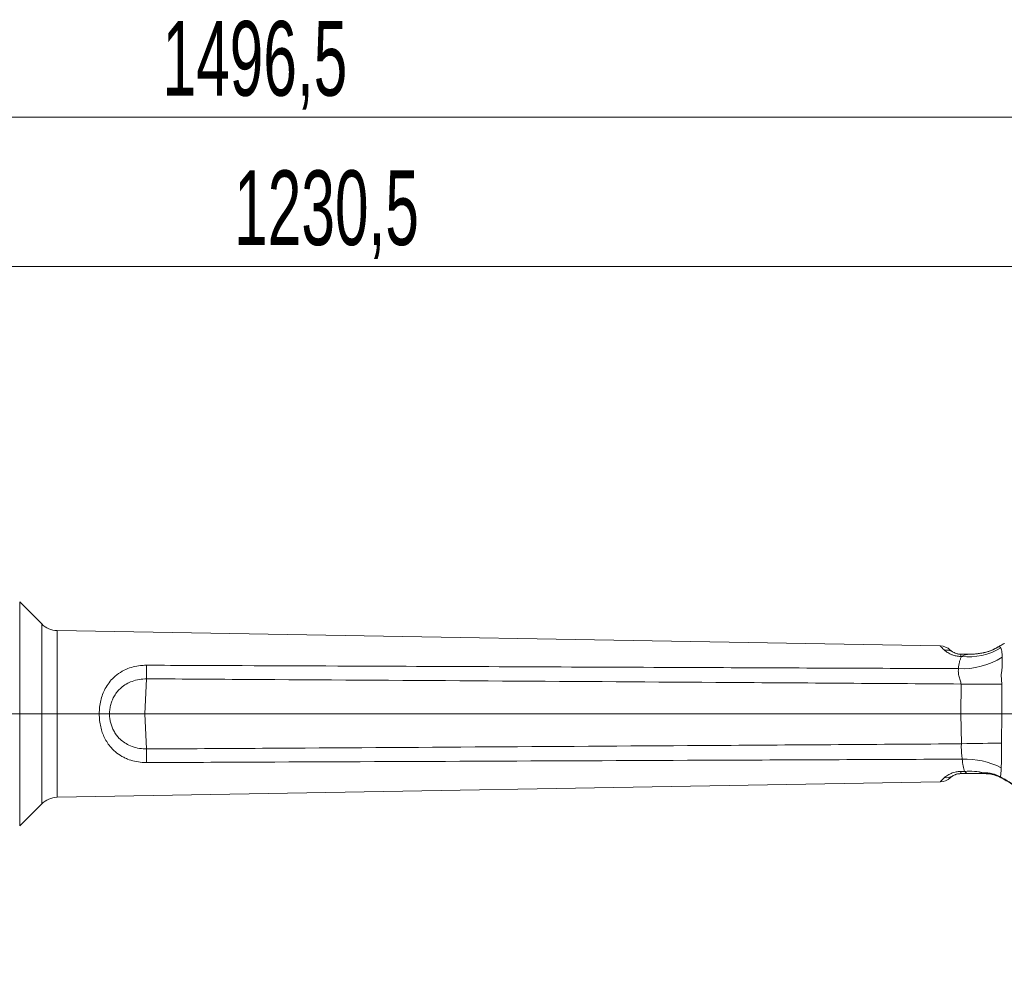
# Model space of a CAD drawing. Header units: millimetres. Extents: x 0 to 8410, y 0 to 5940.
# Tile 197 of 256: x 5661 to 6321, y 2973 to 3613. Entities that reach past the tile are written whole.
import ezdxf

# ---------------------------------------------------------------- set-up
doc = ezdxf.new("R2010")
doc.units = ezdxf.units.MM
doc.header["$LTSCALE"] = 10
doc.linetypes.add('CENTERX2', pattern=[20.32, 12.7, -2.54, 2.54, -2.54])
doc.styles.add('SLDTEXTSTYLE0', font='TXT', dxfattribs={"width": 0.605})
doc.dimstyles.new('SLDDIMSTYLE0', dxfattribs={"dimtxt": 50, "dimasz": 50, "dimexe": 0, "dimexo": 0.0625, "dimgap": 12.5, "dimtad": 1, "dimtoh": 1, "dimdec": 1, "dimrnd": 1e-09, "dimzin": 12, "dimdsep": 46, "dimtxsty": 'SLDTEXTSTYLE0', "dimsah": 1, "dimcen": 0.09, "dimadec": 0, "dimazin": 0, "dimtfac": 1, "dimtofl": 0, "dimtmove": 0, "dimatfit": 3, "dimfxl": 0, "dimfrac": 2, "dimtolj": 1, "dimtzin": 12, "dimarcsym": 0})

# ---------------------------------------------------------------- blocks, each defined once
blk = doc.blocks.new('*D30')
at = {"color": 7, "linetype": 'Continuous', "lineweight": 0}
for p, q in [((5294.64, 2973.04), (5294.64, 3462.48)), ((6525.14, 3148.04), (6525.14, 3462.48)), ((5294.64, 3447.48), (6525.14, 3447.48))]:
    blk.add_line(p, q, dxfattribs=at)
for points in [[(5294.64, 3447.48), (5344.64, 3439.98), (5344.64, 3454.98)], [(6525.14, 3447.48), (6475.14, 3454.98), (6475.14, 3439.98)]]:
    blk.add_solid(points, dxfattribs=at)
at = {"color": 7, "linetype": 'Continuous', "lineweight": 0, "insert": (5804.86, 3511.93), "char_height": 50, "attachment_point": 1, "style": 'SLDTEXTSTYLE0'}
blk.add_mtext('1230,5', dxfattribs=at)
blk = doc.blocks.new('*D32')
at = {"color": 7, "linetype": 'Continuous', "lineweight": 0}
for p, q in [((5113.69, 3150.35), (5113.69, 3562.48)), ((6610.14, 3179.54), (6610.14, 3562.48)), ((5113.69, 3547.48), (6610.14, 3547.48))]:
    blk.add_line(p, q, dxfattribs=at)
for points in [[(5113.69, 3547.48), (5163.69, 3539.98), (5163.69, 3554.98)], [(6610.14, 3547.48), (6560.14, 3554.98), (6560.14, 3539.98)]]:
    blk.add_solid(points, dxfattribs=at)
at = {"color": 7, "linetype": 'Continuous', "lineweight": 0, "insert": (5756.89, 3611.93), "char_height": 50, "attachment_point": 1, "style": 'SLDTEXTSTYLE0'}
blk.add_mtext('1496,5', dxfattribs=at)

msp = doc.modelspace()

# ---------------------------------------------------------------- linework, layer by layer
at = {"color": 7, "linetype": 'Continuous', "lineweight": 0}
for p, q in [((5675.984217, 3208.272144), (5661.249651, 3223.00677)), ((6277.665747, 3193.559215), (5686.32902, 3203.88107)), ((6316.553606, 3192.956016), (6315.374268, 3192.263648)), ((6291.283144, 3188.044712), (6297.087205, 3188.044712)), ((5745.150996, 3148.04475), (5721.407426, 3148.04475)), ((5745.150996, 3148.04475), (6291.364206, 3148.04475)), ((6291.364206, 3148.04475), (6291.366232, 3148.04475)), ((6318.85351, 3148.04475), (6318.852318, 3148.04475)), ((6318.85351, 3148.04475), (6344.716443, 3148.04475)), ((6297.087205, 3108.044788), (6291.283144, 3108.044788)), ((6308.392418, 3108.044788), (6308.043016, 3108.044788)), ((5686.32902, 3092.20843), (6277.665747, 3102.530286)), ((5661.249651, 3073.08273), (5675.984217, 3087.817356))]:
    msp.add_line(p, q, dxfattribs=at)
at = {"color": 8, "linetype": 'Continuous', "lineweight": 0}
for p, q in [((5661.249651, 3223.00677), (5661.249651, 3073.08273)), ((5675.984217, 3087.817356), (5675.984217, 3208.272144)), ((5686.32902, 3203.88107), (5686.32902, 3148.04475)), ((6320.599211, 3195.243284), (6316.533459, 3192.86041)), ((6316.578759, 3192.913577), (6316.533459, 3192.86041)), ((6292.011036, 3186.550305), (6291.457666, 3186.54804)), ((5746.249808, 3171.534941), (5745.150996, 3148.04475)), ((6318.859113, 3168.009684), (6318.485631, 3174.065873)), ((6291.366232, 3148.04475), (6291.597618, 3168.050692)), ((5686.32902, 3148.04475), (5686.32902, 3092.20843)), ((5745.150996, 3148.04475), (5746.249808, 3124.55456)), ((6291.806592, 3128.040239), (6291.364206, 3148.04475)), ((6318.759216, 3128.448174), (6318.852318, 3148.04475)), ((6318.759216, 3128.448174), (6318.726672, 3126.825258)), ((6291.457666, 3109.541461), (6293.936623, 3109.53109)), ((6307.107581, 3108.56323), (6307.430042, 3108.575866)), ((6308.392418, 3108.044788), (6308.823718, 3108.038828)), ((6314.546598, 3107.442782), (6318.010343, 3105.928585))]:
    msp.add_line(p, q, dxfattribs=at)
at = {"color": 7, "linetype": 'CENTERX2', "lineweight": 0}
msp.add_line((5731.687737, 3148.044765), (5333.445685, 3148.044765), dxfattribs=at)
at = {"color": 8, "linetype": 'Continuous', "lineweight": 0, "flags": 128}
for points in [[(5746.249808, 3180.630371), (5746.255709, 3179.621741), (5746.259941, 3178.56364), (5746.262504, 3177.462027), (5746.263338, 3176.323578), (5746.262504, 3175.154731), (5746.259941, 3173.9624), (5746.255709, 3172.753379), (5746.249808, 3171.534941)], [(6291.597618, 3168.050692), (6295.313371, 3168.01171), (6299.003018, 3167.982027), (6302.634848, 3167.962119), (6306.177271, 3167.951867), (6309.59977, 3167.951629), (6312.8729, 3167.961166), (6315.968288, 3167.980597), (6318.859113, 3168.009684)], [(6318.759216, 3128.448174), (6315.88651, 3128.437445), (6312.817229, 3128.414557), (6309.577359, 3128.379867), (6306.193842, 3128.333375), (6302.695287, 3128.275678), (6299.111022, 3128.207132), (6295.471324, 3128.128454), (6291.806592, 3128.040239)], [(5746.249808, 3115.459129), (5746.255709, 3116.467759), (5746.259941, 3117.52598), (5746.262504, 3118.627474), (5746.263338, 3119.766042), (5746.262504, 3120.93477), (5746.259941, 3122.12722), (5746.255709, 3123.336122), (5746.249808, 3124.55456)]]:
    msp.add_lwpolyline(points, dxfattribs=at)
at = {"color": 7, "linetype": 'Continuous', "lineweight": 0}
for centre, radius, start, end in [((5686.590814, 3218.878793), 15, 225, 269), ((6277.491281, 3183.560778), 10, 46.402280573, 89.017842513), ((6277.491281, 3112.528751), 10, 271.014038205, 313.597719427), ((5686.590814, 3077.210737), 15, 91, 135)]:
    msp.add_arc(centre, radius, start, end, dxfattribs=at)
at = {"color": 8, "linetype": 'Continuous', "lineweight": 0}
for centre, radius, start, end in [((6296.819334, 3227.002074), 40.736536, 263.221344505, 301.723140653), ((6281.984866, 3183.509783), 7.255068, 57.868063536, 101.17629884), ((6292.325637, 3229.198857), 50.914445, 267.243077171, 301.832902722), ((6286.46235, 3186.724063), 4.998416, 357.981866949, 15.320229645), ((6294.500185, 3064.848505), 52.94999, 63.024826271, 92.265000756), ((6281.984866, 3112.579717), 7.255068, 258.82370116, 302.131936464), ((6286.46133, 3109.365557), 4.999432, 344.681544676, 2.01635873), ((6297.253249, 3064.563547), 45.089687, 77.376143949, 94.218269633), ((6308.116909, 3109.281249), 1.238667, 215.427429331, 266.579978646), ((6308.466398, 3109.316359), 1.273721, 215.546405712, 266.67029977), ((6315.406285, 3107.614545), 0.876678, 191.298806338, 245.329701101), ((6318.833632, 3106.027668), 0.82923, 186.862517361, 237.970028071)]:
    msp.add_arc(centre, radius, start, end, dxfattribs=at)
for points, knots in [([(6280.578626, 3190.627262), (6280.194433, 3190.961384), (6279.272031, 3191.763569), (6278.376116, 3192.726557), (6277.770862, 3193.42848), (6277.700714, 3193.515725), (6277.665747, 3193.559215)], [0, 0, 0, 0, 0.1902917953, 0.45686711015, 0.72926082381, 1, 1, 1, 1]), ([(6316.533459, 3192.86041), (6315.154786, 3192.107157), (6312.393705, 3190.598611), (6307.750811, 3189.080381), (6303.580498, 3188.351119), (6300.425986, 3188.112483), (6298.793679, 3188.057626), (6297.849334, 3188.046034), (6297.360332, 3188.0447), (6297.099365, 3188.044712), (6297.087205, 3188.044712)], [0, 0, 0, 0, 0.22014764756, 0.44089183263, 0.71541926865, 0.85589078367, 0.92634901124, 0.96064045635, 0.99816614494, 1, 1, 1, 1]), ([(6316.533459, 3192.86041), (6317.206453, 3192.805812), (6317.879454, 3192.751214), (6317.879451, 3192.751214), (6317.879451, 3192.751214)], [0, 0, 0, 0, 0.9999880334, 1, 1, 1, 1]), ([(6317.879451, 3192.751214), (6317.879451, 3192.751214), (6317.879449, 3192.751216), (6318.05934, 3192.551417), (6318.239225, 3192.351625)], [0, 0, 0, 0, 0.0000311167, 1, 1, 1, 1]), ([(6318.239225, 3192.351625), (6318.405172, 3191.934991), (6318.741854, 3191.089702), (6319.037246, 3188.967876), (6319.129469, 3187.015333), (6319.180144, 3185.942456)], [0, 0, 0, 0, 0.3045359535, 0.6178585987, 1, 1, 1, 1]), ([(6291.457666, 3186.54804), (6290.926738, 3186.562084), (6289.347566, 3186.603857), (6287.461347, 3187.007483), (6285.605043, 3187.620736), (6284.154235, 3188.255005), (6282.22176, 3189.342702), (6281.230178, 3190.117895), (6280.578626, 3190.627262)], [0, 0, 0, 0, 0.1065698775, 0.3169775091, 0.3936564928, 0.5482603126, 0.7031692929, 1, 1, 1, 1]), ([(6289.876712, 3178.343341), (6290.032356, 3179.873662), (6290.268859, 3182.19902), (6291.090758, 3184.818874), (6291.704297, 3185.9732), (6292.011036, 3186.550305)], [0, 0, 0, 0, 0.4904514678, 0.7452518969, 1, 1, 1, 1]), ([(6292.011036, 3186.550305), (6293.159344, 3187.062222), (6294.643017, 3187.723645), (6296.255697, 3187.974905), (6296.856933, 3188.02889), (6297.04835, 3188.044073), (6297.08053, 3188.044602), (6297.087205, 3188.044712)], [0, 0, 0, 0, 0.640977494, 0.8281747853, 0.9238720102, 0.9842069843, 1, 1, 1, 1]), ([(6319.187773, 3185.625479), (6319.187773, 3185.625439), (6319.187773, 3184.311687), (6319.268615, 3182.739968), (6319.07284, 3179.495281), (6318.920562, 3176.727343), (6318.485627, 3174.959343), (6318.485631, 3174.065913), (6318.485631, 3174.065873)], [0, 0, 0, 0, 0.0000099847, 0.3301084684, 0.5752257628, 0.7875951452, 0.999990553, 1, 1, 1, 1]), ([(6319.180144, 3185.942456), (6319.183958, 3185.783973), (6319.187773, 3185.625474), (6319.187773, 3185.625479), (6319.187773, 3185.625479)], [0, 0, 0, 0, 0.9999067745, 1, 1, 1, 1]), ([(5714.516951, 3148.04475), (5714.561544, 3149.546246), (5714.650735, 3152.549328), (5715.451229, 3156.939979), (5716.726101, 3161.125653), (5718.562374, 3165.189287), (5721.025999, 3169.026117), (5724.350944, 3172.748267), (5728.565997, 3175.984003), (5733.397391, 3178.407247), (5738.374721, 3179.893023), (5742.619632, 3180.556512), (5745.265282, 3180.61034), (5746.249808, 3180.630371)], [0, 0, 0, 0, 0.0857126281, 0.1714303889, 0.2557311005, 0.340033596, 0.434151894, 0.5282675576, 0.6410843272, 0.753871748, 0.8488164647, 0.9437400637, 1, 1, 1, 1]), ([(5746.249808, 3180.630371), (5756.914531, 3180.586284), (5810.238112, 3180.365848), (5937.308377, 3179.836923), (6107.852997, 3179.119775), (6235.737732, 3178.574274), (6289.876712, 3178.343341)], [0, 0, 0, 0, 0.0588527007, 0.2942633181, 0.701232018, 1, 1, 1, 1]), ([(6291.597618, 3168.050692), (6291.550814, 3168.492256), (6291.456495, 3169.382117), (6290.708791, 3171.181651), (6290.019856, 3173.73073), (6289.693901, 3176.379367), (6289.828486, 3177.825235), (6289.876712, 3178.343341)], [0, 0, 0, 0, 0.1152019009, 0.2321601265, 0.5085974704, 0.8239128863, 1, 1, 1, 1]), ([(5746.249808, 3171.534941), (5744.590118, 3171.445657), (5741.27108, 3171.267107), (5736.65529, 3170.017569), (5732.551212, 3168.120629), (5729.249126, 3165.784052), (5726.62475, 3163.093776), (5724.680526, 3160.340426), (5723.221585, 3157.42489), (5722.198261, 3154.42898), (5721.541129, 3151.281127), (5721.451993, 3149.123507), (5721.407426, 3148.04475)], [0, 0, 0, 0, 0.1281688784, 0.2563114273, 0.3704169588, 0.4844719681, 0.5770802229, 0.6696761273, 0.7515544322, 0.8334280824, 0.9167181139, 1, 1, 1, 1]), ([(6291.597618, 3168.050692), (6236.884946, 3168.42196), (6080.516671, 3169.48304), (5898.733913, 3170.62119), (5771.66382, 3171.382649), (5746.249808, 3171.534941)], [0, 0, 0, 0, 0.3009793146, 0.8601958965, 1, 1, 1, 1]), ([(6318.859113, 3168.009684), (6318.856312, 3161.355337), (6318.85351, 3154.70095), (6318.85351, 3148.04479), (6318.85351, 3148.04475)], [0, 0, 0, 0, 0.9999940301, 1, 1, 1, 1]), ([(5746.249808, 3115.459129), (5745.266903, 3115.479166), (5742.55467, 3115.534456), (5738.178284, 3116.231168), (5734.057414, 3117.503663), (5730.05375, 3119.320925), (5726.239869, 3121.739667), (5722.661623, 3125.085608), (5719.976766, 3128.601115), (5718.027045, 3131.995065), (5716.515153, 3135.59475), (5715.387364, 3139.468493), (5714.644115, 3143.641562), (5714.559338, 3146.57705), (5714.516951, 3148.04475)], [0, 0, 0, 0, 0.05616003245, 0.15496839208, 0.25379853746, 0.3075303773, 0.4157975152, 0.52408219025, 0.60301012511, 0.6819375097, 0.7571925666, 0.83244361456, 0.91622431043, 1, 1, 1, 1]), ([(5721.407426, 3148.04475), (5721.409534, 3147.843467), (5721.421628, 3146.68866), (5721.608143, 3144.583568), (5722.172485, 3141.794913), (5723.053482, 3139.117124), (5724.253841, 3136.537965), (5725.793757, 3134.105397), (5727.915598, 3131.565931), (5730.72846, 3129.15446), (5734.512317, 3126.932346), (5738.963581, 3125.355319), (5743.04117, 3124.646973), (5745.488009, 3124.576501), (5746.249808, 3124.55456)], [0, 0, 0, 0, 0.01554716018, 0.08919735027, 0.1628570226, 0.23589355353, 0.30893070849, 0.38630583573, 0.46368249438, 0.57222888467, 0.68081602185, 0.81095063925, 0.94114137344, 1, 1, 1, 1]), ([(5746.249808, 3124.55456), (5772.111292, 3124.709534), (5899.181385, 3125.470998), (6081.033799, 3126.609948), (6237.024262, 3127.66849), (6291.806592, 3128.040239)], [0, 0, 0, 0, 0.1422111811, 0.6987529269, 1, 1, 1, 1]), ([(6292.407526, 3117.757127), (6292.297402, 3118.474776), (6292.073701, 3119.932584), (6291.852095, 3122.468331), (6291.754464, 3125.198465), (6291.789023, 3127.08244), (6291.806592, 3128.040239)], [0, 0, 0, 0, 0.2466142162, 0.5009632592, 0.7462932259, 1, 1, 1, 1]), ([(6318.726672, 3126.825258), (6318.726672, 3126.825219), (6318.726672, 3125.539529), (6318.755046, 3123.01061), (6318.71125, 3119.297809), (6318.674182, 3116.634488), (6318.545235, 3113.534966), (6318.545235, 3113.534972), (6318.545235, 3113.534972)], [0, 0, 0, 0, 0.00000816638, 0.26422686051, 0.52856475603, 0.76430714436, 0.99999719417, 1, 1, 1, 1]), ([(6292.407526, 3117.757127), (6237.424939, 3117.522547), (6080.787505, 3116.854263), (5898.734327, 3116.090368), (5771.663825, 3115.564336), (5746.249808, 3115.459129)], [0, 0, 0, 0, 0.3020174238, 0.8604039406, 1, 1, 1, 1]), ([(6293.936623, 3109.53109), (6293.553286, 3110.695678), (6292.77595, 3113.057245), (6292.531451, 3116.17624), (6292.407526, 3117.757127)], [0, 0, 0, 0, 0.4931423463, 1, 1, 1, 1]), ([(6318.518532, 3112.037704), (6318.450085, 3110.887772), (6318.311804, 3108.564597), (6318.1115, 3106.813114), (6318.010343, 3105.928585)], [0, 0, 0, 0, 0.4949829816, 1, 1, 1, 1]), ([(6318.545235, 3113.534972), (6318.545235, 3113.534972), (6318.545235, 3113.534977), (6318.531884, 3112.786333), (6318.518532, 3112.037704)], [0, 0, 0, 0, 0.0000184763, 1, 1, 1, 1]), ([(6277.665747, 3102.530286), (6277.70464, 3102.578742), (6277.783222, 3102.676645), (6278.41046, 3103.401412), (6279.306103, 3104.350547), (6280.152222, 3105.089726), (6280.578626, 3105.462238)], [0, 0, 0, 0, 0.2858317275, 0.5775165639, 0.7870880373, 1, 1, 1, 1]), ([(6280.578626, 3105.462238), (6280.875775, 3105.70036), (6281.488425, 3106.191309), (6282.661017, 3106.98965), (6284.057474, 3107.783125), (6285.684525, 3108.508501), (6287.729014, 3109.165111), (6289.741416, 3109.510947), (6291.07992, 3109.534745), (6291.457666, 3109.541461)], [0, 0, 0, 0, 0.1425646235, 0.2939342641, 0.4451295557, 0.5882976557, 0.7311498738, 0.9241265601, 1, 1, 1, 1]), ([(6297.087205, 3108.044788), (6297.037246, 3108.04735), (6296.710248, 3108.064119), (6295.36277, 3108.330087), (6294.440141, 3109.107061), (6293.936623, 3109.53109)], [0, 0, 0, 0, 0.0757155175, 0.4955782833, 1, 1, 1, 1]), ([(6297.087205, 3108.044788), (6297.098573, 3108.044787), (6297.238965, 3108.044773), (6297.426689, 3108.045473), (6297.781789, 3108.047177), (6298.39048, 3108.052347), (6299.936975, 3108.085437), (6302.912207, 3108.240769), (6305.519495, 3108.441168), (6307.107581, 3108.56323)], [0, 0, 0, 0, 0.003185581, 0.0393418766, 0.0531495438, 0.104897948, 0.2188298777, 0.5241935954, 1, 1, 1, 1]), ([(6307.430042, 3108.575866), (6308.41095, 3108.561071), (6310.396212, 3108.531129), (6312.816353, 3108.021808), (6314.1949, 3107.560477), (6314.546598, 3107.442782)], [0, 0, 0, 0, 0.4211252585, 0.8523162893, 1, 1, 1, 1]), ([(6318.010343, 3105.928585), (6319.911619, 3104.836076), (6323.766465, 3102.621006), (6328.288116, 3099.527204), (6330.876312, 3097.712286), (6331.476701, 3097.291276)], [0, 0, 0, 0, 0.4277435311, 0.8672524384, 1, 1, 1, 1])]:
    msp.add_open_spline(points, degree=3, knots=knots, dxfattribs=at)
at = {"color": 7, "linetype": 'Continuous', "lineweight": 0}
for points, knots in [([(6315.374268, 3192.263648), (6315.309542, 3192.22543), (6314.504856, 3191.750304), (6312.863503, 3190.980316), (6310.376743, 3189.978856), (6307.625763, 3189.17899), (6304.606851, 3188.559818), (6301.472276, 3188.186884), (6298.921531, 3188.056172), (6297.484544, 3188.047194), (6297.087205, 3188.044712)], [0, 0, 0, 0, 0.01133636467, 0.14093517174, 0.28035147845, 0.43151987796, 0.59654822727, 0.77723868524, 0.93840466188, 1, 1, 1, 1]), ([(6320.531024, 3195.204422), (6320.404571, 3195.13456), (6319.439683, 3194.601488), (6318.112082, 3193.833435), (6316.946848, 3193.129609), (6316.586627, 3192.912027)], [0, 0, 0, 0, 0.0943633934, 0.7200308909, 1, 1, 1, 1]), ([(6284.387244, 3190.802738), (6284.387244, 3190.802738), (6284.387244, 3190.802738), (6284.44705, 3190.745286), (6284.729819, 3190.484668), (6285.17196, 3190.112611), (6285.651044, 3189.78518), (6285.843624, 3189.653561)], [0, 0, 0, 0, 0.0000023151, 0.2782384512, 0.5484415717, 0.8184845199, 1, 1, 1, 1]), ([(6285.843624, 3189.653561), (6286.160485, 3189.458844), (6286.773704, 3189.082012), (6288.079175, 3188.527281), (6289.428267, 3188.20153), (6290.402239, 3188.065847), (6291.016586, 3188.051107), (6291.283144, 3188.044712)], [0, 0, 0, 0, 0.3385330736, 0.6551601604, 0.7950737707, 0.9110850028, 1, 1, 1, 1]), ([(5714.516951, 3148.04475), (5714.599374, 3148.04475), (5715.184644, 3148.04475), (5716.651798, 3148.04475), (5718.923072, 3148.04475), (5720.57145, 3148.04475), (5721.407426, 3148.04475)], [0, 0, 0, 0, 0.0345992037, 0.2456818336, 0.6174471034, 1, 1, 1, 1]), ([(6318.852318, 3148.04475), (6316.942098, 3148.045615), (6314.041123, 3148.046929), (6309.625414, 3148.045825), (6305.029314, 3148.043768), (6300.16534, 3148.041928), (6295.192746, 3148.042051), (6292.641737, 3148.043851), (6291.366232, 3148.04475)], [0, 0, 0, 0, 0.2453274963, 0.3725691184, 0.4998067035, 0.7453185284, 0.8726592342, 1, 1, 1, 1]), ([(6285.843624, 3106.43594), (6285.459339, 3106.158368), (6284.799115, 3105.681482), (6284.4501, 3105.3467), (6284.408197, 3105.306743), (6284.387244, 3105.286762)], [0, 0, 0, 0, 0.4104649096, 0.7052043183, 1, 1, 1, 1]), ([(6291.283144, 3108.044788), (6290.922643, 3108.03321), (6290.232257, 3108.011036), (6289.208639, 3107.842439), (6288.335949, 3107.614385), (6287.234162, 3107.218141), (6286.432008, 3106.805234), (6285.991213, 3106.528573), (6285.843624, 3106.43594)], [0, 0, 0, 0, 0.1196876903, 0.2292106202, 0.3755960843, 0.5047543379, 0.8341790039, 1, 1, 1, 1]), ([(6308.043016, 3108.044788), (6306.323262, 3108.044788), (6303.744064, 3108.044788), (6300.192995, 3108.044788), (6298.324839, 3108.044788), (6297.251815, 3108.044788), (6297.100005, 3108.044788), (6297.087205, 3108.044788)], [0, 0, 0, 0, 0.4805915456, 0.720766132, 0.9609926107, 0.9967111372, 1, 1, 1, 1]), ([(6308.44201, 3108.035729), (6308.581326, 3108.037927), (6309.200336, 3108.047696), (6310.561473, 3107.935429), (6312.545359, 3107.58257), (6314.117922, 3107.191372), (6314.950374, 3106.840665), (6315.039528, 3106.803105)], [0, 0, 0, 0, 0.067679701, 0.3007150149, 0.6188959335, 0.9591844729, 1, 1, 1, 1]), ([(6315.039528, 3106.81133), (6315.193018, 3106.757167), (6316.279417, 3106.373799), (6317.403944, 3105.903421), (6318.321845, 3105.358061), (6318.384064, 3105.321095)], [0, 0, 0, 0, 0.1329792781, 0.9412295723, 1, 1, 1, 1]), ([(6318.388117, 3105.316922), (6318.867111, 3105.063413), (6320.249447, 3104.331808), (6322.627406, 3102.918575), (6325.543439, 3101.093055), (6328.50984, 3099.131005), (6330.513827, 3097.760157), (6331.488026, 3097.093746)], [0, 0, 0, 0, 0.1126909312, 0.3252165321, 0.5477581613, 0.7801516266, 1, 1, 1, 1])]:
    msp.add_open_spline(points, degree=3, knots=knots, dxfattribs=at)

# ---------------------------------------------------------------- dimensions: what is measured, and where the dimension line sits
for base, p1, p2, picture, middle in [((6610.140959, 3547.476603), (5113.689346, 3150.348715), (6610.140959, 3179.544765), '*D32', (5861.915153, 3547.476603)), ((6525.140959, 3447.476603), (5294.640959, 2973.044765), (6525.140959, 3148.044765), '*D30', (5909.890959, 3447.476603))]:
    dim = msp.add_linear_dim(base=base, p1=p1, p2=p2, dimstyle='SLDDIMSTYLE0', dxfattribs=at)
    dim.commit()
    dim.dimension.update_dxf_attribs({"geometry": picture, "text_midpoint": middle, "dimtype": 160})

doc.saveas('drawing.dxf')
